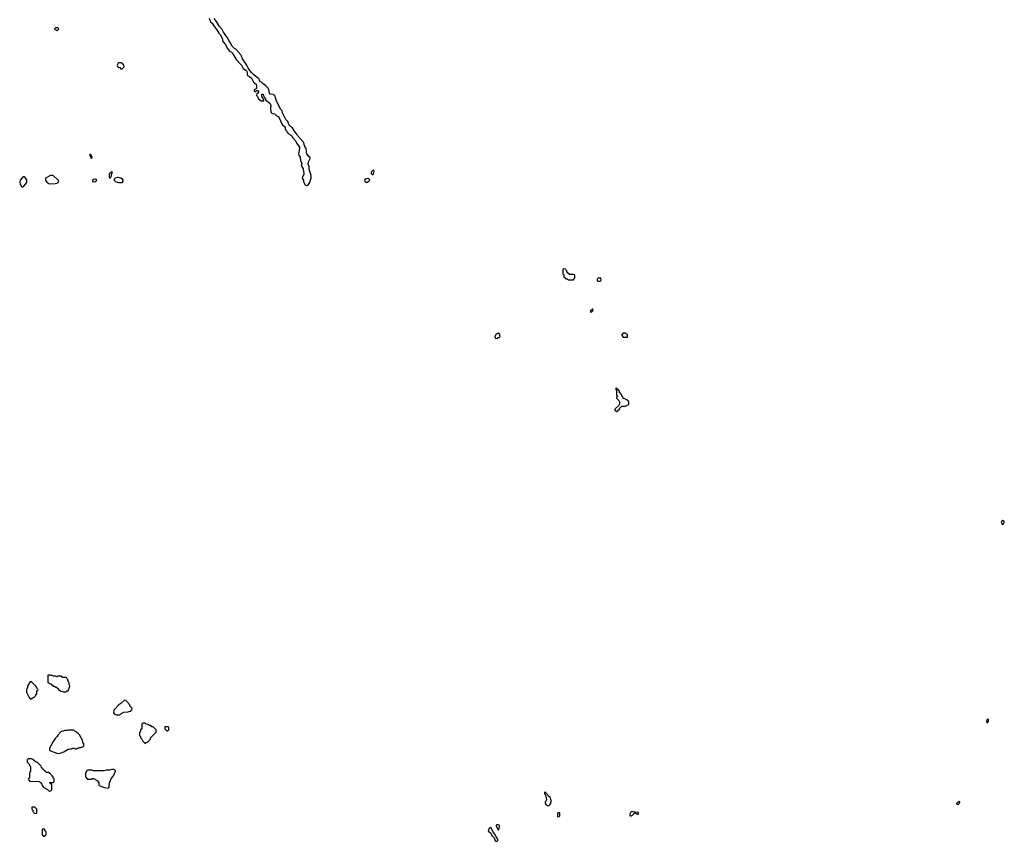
# Model space of a CAD drawing. Header units: inches. Extents: x 2722057 to 2913084, y 892730 to 1030005.
# Tile 174 of 231: x 2882885 to 2900055, y 908508 to 922830. Entities that reach past the tile are written whole.
import ezdxf

# ---------------------------------------------------------------- set-up
doc = ezdxf.new("R2010")
doc.units = ezdxf.units.IN
doc.header["$MEASUREMENT"] = 0
for name, color, linetype in [('C8980', 7, 'Continuous'), ('C8981', 7, 'Continuous'), ('C8982', 7, 'Continuous'), ('C8990', 7, 'Continuous'), ('C8991', 7, 'Continuous'), ('C9901', 7, 'Continuous')]:
    doc.layers.add(name, color=color, linetype=linetype)

msp = doc.modelspace()

# ---------------------------------------------------------------- linework, layer by layer
at = {"layer": 'C8980', "color": 2, "elevation": 2}
for points in [[(2883090, 909946), (2883030, 909946), (2883014, 909930), (2883014, 909890), (2883054, 909850), (2883054, 909830), (2883074, 909810), (2883074, 909730), (2883064, 909716), (2883054, 909690), (2883054, 909610), (2883038, 909602), (2883034, 909590), (2883038, 909578), (2883053, 909573), (2883058, 909558), (2883070, 909554), (2883233, 909553), (2883238, 909538), (2883253, 909533), (2883258, 909518), (2883273, 909513), (2883278, 909478), (2883294, 909470), (2883294, 909450), (2883370, 909414), (2883394, 909390), (2883410, 909382), (2883418, 909382), (2883427, 909393), (2883442, 909398), (2883446, 909410), (2883446, 909490), (2883442, 909502), (2883427, 909507), (2883422, 909522), (2883406, 909530), (2883410, 909534), (2883470, 909534), (2883482, 909538), (2883486, 909550), (2883486, 909590), (2883482, 909602), (2883466, 909610), (2883466, 909630), (2883446, 909650), (2883442, 909662), (2883426, 909670), (2883422, 909682), (2883406, 909690), (2883402, 909702), (2883390, 909706), (2883350, 909706), (2883342, 909722), (2883327, 909727), (2883322, 909742), (2883307, 909747), (2883302, 909762), (2883287, 909767), (2883282, 909782), (2883267, 909787), (2883262, 909822), (2883247, 909827), (2883190, 909886), (2883170, 909886), (2883162, 909902), (2883150, 909906), (2883116, 909936)], [(2884530, 909758), (2884490, 909758), (2884448, 909748), (2884390, 909748), (2884350, 909738), (2884270, 909735), (2884170, 909738), (2884150, 909746), (2884110, 909748), (2884073, 909747), (2884058, 909742), (2884034, 909690), (2884034, 909630), (2884070, 909594), (2884130, 909594), (2884150, 909602), (2884170, 909602), (2884234, 909570), (2884250, 909554), (2884262, 909530), (2884262, 909490), (2884270, 909482), (2884310, 909462), (2884365, 909445), (2884430, 909434), (2884447, 909453), (2884448, 909530), (2884488, 909610), (2884518, 909650), (2884558, 909730), (2884558, 909738), (2884546, 909750)], [(2883150, 909106), (2883110, 909106), (2883098, 909102), (2883094, 909070), (2883114, 909050), (2883114, 909030), (2883133, 909013), (2883138, 908998), (2883170, 908994), (2883182, 908998), (2883186, 909010), (2883186, 909070)], [(2883290, 908726), (2883274, 908710), (2883274, 908630), (2883278, 908618), (2883293, 908613), (2883298, 908598), (2883310, 908594), (2883322, 908598), (2883327, 908613), (2883342, 908618), (2883346, 908630), (2883346, 908670), (2883342, 908682), (2883326, 908690), (2883322, 908722)]]:
    msp.add_lwpolyline(points, close=True, dxfattribs=at)
at = {"layer": 'C8981', "color": 2, "elevation": 2}
for points in [[(2882885, 920000), (2882885, 919990), (2882891, 919971), (2882911, 919931), (2882930, 919912), (2882950, 919922), (2882993, 919967), (2883009, 919991), (2883009, 920000)], [(2883360, 920000), (2883390, 919977), (2883430, 919970), (2883505, 919975), (2883530, 919981), (2883548, 919990), (2883558, 920000)], [(2884585, 920000), (2884612, 919992), (2884670, 919994), (2884676, 920000)], [(2887837, 920000), (2887858, 919958), (2887870, 919945), (2887890, 919941), (2887920, 919960), (2887943, 919990), (2887945, 920000)], [(2888921, 920000), (2888930, 919996), (2888950, 919998), (2888952, 920000)]]:
    msp.add_lwpolyline(points, dxfattribs=at)
for points in [[(2883090, 911286), (2883070, 911286), (2883044, 911256), (2883040, 911240), (2883022, 911210), (2883022, 911190), (2883002, 911150), (2883002, 911110), (2883050, 911014), (2883070, 910994), (2883090, 910994), (2883102, 910998), (2883110, 911014), (2883130, 911014), (2883166, 911050), (2883166, 911070), (2883182, 911078), (2883186, 911090), (2883186, 911130), (2883202, 911138), (2883206, 911150), (2883202, 911162), (2883187, 911167), (2883186, 911190), (2883166, 911210)], [(2883410, 911406), (2883378, 911402), (2883374, 911390), (2883374, 911290), (2883378, 911278), (2883393, 911273), (2883398, 911258), (2883430, 911254), (2883438, 911238), (2883453, 911233), (2883470, 911214), (2883490, 911214), (2883510, 911194), (2883530, 911194), (2883538, 911178), (2883554, 911170), (2883558, 911158), (2883570, 911154), (2883604, 911124), (2883630, 911122), (2883650, 911114), (2883690, 911114), (2883708, 911132), (2883730, 911134), (2883758, 911210), (2883756, 911236), (2883746, 911250), (2883746, 911270), (2883736, 911296), (2883726, 911310), (2883726, 911330), (2883707, 911347), (2883702, 911362), (2883690, 911366), (2883630, 911366), (2883622, 911382), (2883610, 911386), (2883550, 911386), (2883530, 911378), (2883510, 911386), (2883473, 911387), (2883450, 911398), (2883430, 911398)], [(2884710, 910966), (2884651, 910909), (2884614, 910890), (2884524, 910796), (2884522, 910750), (2884534, 910730), (2884573, 910713), (2884630, 910714), (2884648, 910732), (2884700, 910760), (2884776, 910764), (2884788, 910772), (2884822, 910778), (2884827, 910793), (2884842, 910798), (2884846, 910810), (2884842, 910842), (2884827, 910847), (2884807, 910867), (2884806, 910890), (2884746, 910950), (2884742, 910962)], [(2885070, 910566), (2885030, 910566), (2885018, 910562), (2885014, 910550), (2885014, 910470), (2884994, 910450), (2884994, 910430), (2884973, 910407), (2884973, 910353), (2884990, 910334), (2884993, 910313), (2885014, 910290), (2885030, 910254), (2885070, 910214), (2885082, 910218), (2885087, 910233), (2885110, 910234), (2885126, 910250), (2885166, 910290), (2885166, 910310), (2885266, 910410), (2885266, 910450), (2885210, 910506), (2885190, 910506), (2885170, 910526), (2885150, 910526), (2885130, 910546), (2885088, 910548)], [(2883827, 910447), (2883730, 910446), (2883710, 910438), (2883670, 910438), (2883650, 910428), (2883630, 910428), (2883605, 910415), (2883550, 910358), (2883530, 910328), (2883502, 910298), (2883471, 910250), (2883402, 910130), (2883402, 910110), (2883412, 910092), (2883437, 910077), (2883530, 910042), (2883550, 910038), (2883590, 910042), (2883654, 910066), (2883670, 910082), (2883730, 910112), (2883747, 910113), (2883770, 910122), (2883790, 910122), (2883810, 910132), (2883830, 910132), (2883850, 910122), (2883870, 910122), (2883888, 910132), (2883907, 910133), (2883930, 910142), (2883950, 910142), (2883973, 910153), (2883987, 910153), (2884006, 910170), (2884006, 910210), (2883988, 910230), (2883987, 910247), (2883978, 910270), (2883930, 910366), (2883906, 910390), (2883883, 910403), (2883870, 910418), (2883846, 910430)], [(2885470, 910506), (2885430, 910506), (2885418, 910502), (2885414, 910470), (2885450, 910434), (2885470, 910434), (2885486, 910450), (2885486, 910490)]]:
    msp.add_lwpolyline(points, close=True, dxfattribs=at)
at = {"layer": 'C8982', "color": 2, "elevation": 2}
for points in [[(2886190, 922856), (2886215, 922795), (2886239, 922770), (2886283, 922703), (2886311, 922670), (2886356, 922596), (2886379, 922570), (2886414, 922510), (2886430, 922450), (2886470, 922401), (2886506, 922326), (2886543, 922283), (2886570, 922268), (2886588, 922250), (2886657, 922137), (2886676, 922116), (2886690, 922111), (2886695, 922095), (2886750, 922036), (2886782, 921982), (2886831, 921951), (2886840, 921940), (2886847, 921930), (2886851, 921911), (2886851, 921871), (2886859, 921859), (2886890, 921841), (2886925, 921810), (2886960, 921740), (2886981, 921721), (2887010, 921705), (2887016, 921670), (2887012, 921628), (2886974, 921610), (2886974, 921590), (2886990, 921574), (2887002, 921578), (2887010, 921594), (2887030, 921594), (2887050, 921574), (2887050, 921566), (2887030, 921546), (2887018, 921542), (2887014, 921510), (2887032, 921492), (2887052, 921450), (2887093, 921413), (2887127, 921413), (2887142, 921418), (2887146, 921430), (2887128, 921448), (2887108, 921490), (2887108, 921530), (2887130, 921531), (2887145, 921485), (2887171, 921450), (2887172, 921432), (2887190, 921422), (2887194, 921414), (2887252, 921372), (2887263, 921330), (2887258, 921290), (2887262, 921230), (2887270, 921214), (2887290, 921194), (2887332, 921192), (2887338, 921178), (2887353, 921173), (2887358, 921158), (2887390, 921142), (2887410, 921122), (2887457, 921017), (2887470, 920998), (2887502, 920970), (2887512, 920950), (2887512, 920930), (2887522, 920910), (2887545, 920885), (2887551, 920870), (2887568, 920848), (2887610, 920823), (2887623, 920810), (2887646, 920770), (2887699, 920710), (2887715, 920670), (2887763, 920610), (2887766, 920590), (2887761, 920550), (2887745, 920490), (2887751, 920470), (2887773, 920433), (2887782, 920370), (2887803, 920330), (2887795, 920290), (2887828, 920230), (2887837, 920150), (2887838, 920130), (2887816, 920090), (2887811, 920070), (2887825, 920050), (2887832, 920030), (2887832, 920010), (2887837, 920000)], [(2887945, 920000), (2887965, 920070), (2887968, 920112), (2887939, 920199), (2887933, 920230), (2887932, 920270), (2887917, 920310), (2887921, 920350), (2887948, 920410), (2887948, 920430), (2887930, 920442), (2887892, 920490), (2887886, 920510), (2887889, 920550), (2887882, 920582), (2887857, 920617), (2887834, 920695), (2887730, 920810), (2887716, 920836), (2887688, 920868), (2887643, 920943), (2887608, 920968), (2887585, 920990), (2887570, 921018), (2887558, 921058), (2887526, 921090), (2887470, 921209), (2887461, 921241), (2887434, 921270), (2887389, 921369), (2887364, 921410), (2887349, 921450), (2887348, 921468), (2887338, 921498), (2887310, 921528), (2887249, 921530), (2887238, 921570), (2887238, 921590), (2887219, 921639), (2887179, 921679), (2887129, 921710), (2887099, 921739), (2887075, 921750), (2887065, 921770), (2887059, 921799), (2887049, 921809), (2887030, 921817), (2886970, 921870), (2886930, 921910), (2886881, 921970), (2886834, 922054), (2886770, 922149), (2886754, 922195), (2886740, 922220), (2886655, 922315), (2886629, 922330), (2886590, 922369), (2886555, 922435), (2886530, 922470), (2886519, 922499), (2886436, 922610), (2886418, 922658), (2886370, 922710), (2886319, 922799), (2886274, 922850)], [(2883009, 920000), (2883009, 920030), (2883005, 920045), (2882982, 920082), (2882970, 920089), (2882950, 920089), (2882930, 920075), (2882891, 920030), (2882885, 920010), (2882885, 920000)], [(2883558, 920000), (2883568, 920010), (2883555, 920035), (2883470, 920115), (2883424, 920116), (2883332, 920068), (2883336, 920030), (2883360, 920000)], [(2884676, 920000), (2884687, 920013), (2884688, 920030), (2884678, 920050), (2884646, 920070), (2884610, 920082), (2884590, 920082), (2884550, 920068), (2884532, 920050), (2884532, 920030), (2884554, 920010), (2884585, 920000)], [(2888952, 920000), (2888988, 920030), (2888987, 920047), (2888976, 920056), (2888950, 920062), (2888930, 920058), (2888910, 920048), (2888898, 920030), (2888910, 920005), (2888921, 920000)]]:
    msp.add_lwpolyline(points, dxfattribs=at)
for points in [[(2883550, 922686), (2883510, 922686), (2883494, 922670), (2883498, 922658), (2883513, 922653), (2883530, 922634), (2883547, 922653), (2883562, 922658), (2883566, 922670)], [(2884610, 922078), (2884594, 922070), (2884592, 922048), (2884582, 922030), (2884590, 922014), (2884610, 921994), (2884630, 921994), (2884650, 921974), (2884670, 921974), (2884706, 922010), (2884702, 922042), (2884690, 922046), (2884682, 922062), (2884656, 922076)], [(2884110, 920486), (2884105, 920470), (2884130, 920414), (2884142, 920418), (2884146, 920430), (2884130, 920466)], [(2884490, 920178), (2884470, 920168), (2884452, 920150), (2884445, 920130), (2884445, 920090), (2884450, 920074), (2884470, 920074), (2884488, 920110), (2884488, 920132), (2884506, 920170)], [(2889050, 920206), (2889014, 920170), (2889014, 920150), (2889022, 920142), (2889030, 920134), (2889050, 920134), (2889066, 920190), (2889062, 920202)], [(2884213, 920053), (2884170, 920042), (2884152, 920030), (2884154, 920010), (2884190, 920006), (2884210, 920011), (2884229, 920030)]]:
    msp.add_lwpolyline(points, close=True, dxfattribs=at)
at = {"layer": 'C8990', "color": 2, "elevation": 2}
for points in [[(2892050, 909366), (2892038, 909362), (2892034, 909350), (2892058, 909298), (2892074, 909230), (2892067, 909213), (2892050, 909195), (2892046, 909170), (2892059, 909150), (2892070, 909142), (2892090, 909131), (2892110, 909127), (2892130, 909142), (2892148, 909170), (2892146, 909190), (2892158, 909210), (2892146, 909230), (2892148, 909250), (2892135, 909270), (2892103, 909303), (2892090, 909326), (2892067, 909347), (2892062, 909362)], [(2899270, 909206), (2899264, 909196), (2899242, 909190), (2899222, 909170), (2899230, 909154), (2899250, 909158), (2899268, 909170), (2899278, 909190), (2899278, 909198)], [(2893570, 909026), (2893550, 909020), (2893535, 909010), (2893525, 908985), (2893524, 908964), (2893533, 908953), (2893550, 908952), (2893570, 908965), (2893610, 909002), (2893650, 908982), (2893670, 908982), (2893678, 908990), (2893678, 909010), (2893610, 909014), (2893585, 909025)], [(2892270, 909006), (2892262, 908990), (2892262, 908942), (2892270, 908934), (2892290, 908942), (2892306, 908950), (2892306, 908990), (2892302, 909002)], [(2891090, 908747), (2891073, 908730), (2891056, 908690), (2891071, 908670), (2891094, 908654), (2891125, 908605), (2891157, 908570), (2891179, 908519), (2891188, 908508), (2891210, 908509), (2891226, 908530), (2891218, 908550), (2891199, 908579), (2891172, 908632), (2891137, 908677), (2891113, 908733)], [(2891230, 908796), (2891204, 908796), (2891191, 908790), (2891191, 908770), (2891230, 908706), (2891234, 908706), (2891249, 908730), (2891250, 908778), (2891244, 908790)]]:
    msp.add_lwpolyline(points, close=True, dxfattribs=at)
at = {"layer": 'C8991', "color": 2, "elevation": 2}
for points in [[(2892390, 918486), (2892358, 918482), (2892354, 918470), (2892354, 918410), (2892358, 918398), (2892374, 918390), (2892374, 918350), (2892378, 918338), (2892390, 918334), (2892410, 918314), (2892430, 918314), (2892450, 918294), (2892530, 918294), (2892542, 918298), (2892547, 918313), (2892562, 918318), (2892566, 918330), (2892566, 918370), (2892562, 918382), (2892550, 918386), (2892470, 918386), (2892427, 918427), (2892426, 918450), (2892407, 918467), (2892402, 918482)], [(2893010, 918326), (2892970, 918326), (2892954, 918310), (2892958, 918278), (2892970, 918274), (2893010, 918274), (2893022, 918278), (2893026, 918290), (2893022, 918322)], [(2892870, 917786), (2892854, 917766), (2892838, 917762), (2892834, 917750), (2892838, 917738), (2892850, 917734), (2892862, 917738), (2892866, 917754), (2892882, 917758), (2892886, 917770), (2892882, 917782)], [(2891230, 917366), (2891194, 917350), (2891172, 917310), (2891178, 917278), (2891210, 917274), (2891228, 917292), (2891247, 917293), (2891266, 917310), (2891250, 917346)], [(2893450, 917366), (2893410, 917366), (2893384, 917336), (2893384, 917324), (2893410, 917294), (2893470, 917294), (2893482, 917298), (2893486, 917330), (2893482, 917342), (2893467, 917347)], [(2893290, 916406), (2893278, 916402), (2893274, 916390), (2893278, 916378), (2893294, 916374), (2893294, 916290), (2893298, 916278), (2893314, 916270), (2893298, 916262), (2893294, 916230), (2893333, 916193), (2893342, 916170), (2893342, 916130), (2893333, 916107), (2893270, 916046), (2893262, 916030), (2893262, 916022), (2893290, 916002), (2893322, 916018), (2893327, 916033), (2893342, 916038), (2893347, 916053), (2893387, 916093), (2893450, 916094), (2893462, 916098), (2893467, 916113), (2893490, 916114), (2893506, 916130), (2893506, 916170), (2893502, 916182), (2893487, 916187), (2893482, 916202), (2893447, 916207), (2893442, 916222), (2893407, 916227), (2893402, 916262), (2893386, 916270), (2893382, 916302), (2893367, 916307), (2893362, 916322), (2893347, 916327), (2893342, 916362), (2893327, 916367), (2893322, 916382), (2893306, 916386), (2893302, 916402)], [(2899770, 910638), (2899754, 910630), (2899742, 910610), (2899750, 910574), (2899770, 910582), (2899778, 910610), (2899778, 910630)]]:
    msp.add_lwpolyline(points, close=True, dxfattribs=at)
at = {"layer": 'C9901', "color": 2, "elevation": 2}
msp.add_lwpolyline([(2900030, 914098), (2900012, 914088), (2900002, 914070), (2900014, 914046), (2900014, 914034), (2900030, 914032), (2900048, 914050), (2900055, 914070), (2900050, 914086)], close=True, dxfattribs=at)

doc.saveas('drawing.dxf')
